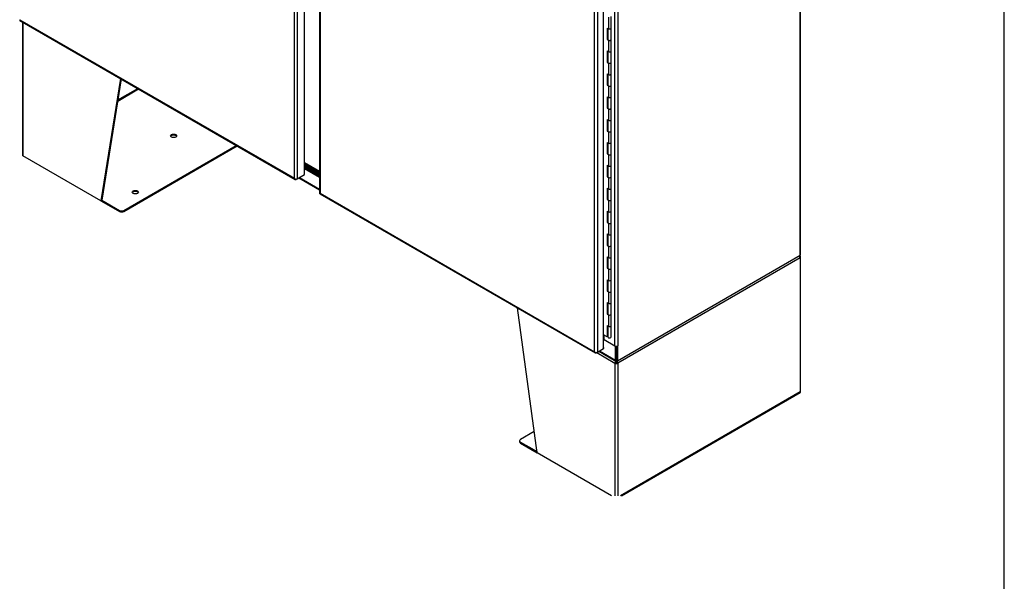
# Model space of a CAD drawing. Header units: inches. Extents: x 2 to 538, y -2 to 358.
# Tile 20 of 22: x 468 to 538, y 247 to 288. Entities that reach past the tile are written whole.
import ezdxf

# ---------------------------------------------------------------- set-up
doc = ezdxf.new("R2010")
doc.units = ezdxf.units.IN
doc.header["$MEASUREMENT"] = 0
for name, color, linetype in [('COM55602-4', 7, 'Continuous'), ('COM55607-2', 7, 'Continuous'), ('COM70098', 7, 'Continuous'), ('COM70113-6', 7, 'Continuous'), ('COM70740-2', 7, 'Continuous'), ('COM71186-1', 7, 'Continuous'), ('COM71193-3', 7, 'Continuous'), ('COM71194-3', 7, 'Continuous'), ('Default', 7, 'Continuous'), ('GSK86006', 7, 'Continuous')]:
    doc.layers.add(name, color=color, linetype=linetype)

# ---------------------------------------------------------------- blocks, each defined once
blk = doc.blocks.new('SE5')
at = {"layer": 'COM55602-4', "color": 7, "linetype": 'Continuous'}
for p, q in [((467.726, 287.388), (467.726, 277.888)), ((467.768, 287.364), (467.768, 277.83)), ((474.728, 283.345), (473.324, 274.622)), ((474.784, 283.313), (473.391, 274.661)), ((474.543, 281.819), (475.957, 282.636)), ((474.529, 281.733), (476.025, 282.596)), ((474.961, 273.934), (482.995, 278.573)), ((474.961, 273.857), (483.062, 278.534)), ((473.324, 274.622), (467.768, 277.83)), ((473.391, 274.661), (473.324, 274.622)), ((473.324, 274.622), (474.65, 273.857)), ((473.391, 274.661), (474.65, 273.934)), ((474.65, 273.857), (474.65, 273.934)), ((474.961, 273.934), (474.961, 273.857)), ((523.177, 270.64), (523.23, 270.718)), ((523.215, 270.638), (523.251, 270.659)), ((523.251, 270.659), (523.251, 270.659)), ((523.251, 270.542), (510.239, 263.029)), ((523.251, 270.542), (523.251, 260.977)), ((523.293, 260.997), (523.293, 270.6)), ((504.481, 256.633), (503.077, 266.978)), ((508.732, 263.782), (510.037, 263.029)), ((510.104, 263.068), (510.037, 263.029)), ((510.037, 263.029), (510.037, 253.569)), ((510.037, 263.029), (510.037, 263.029)), ((510.111, 263.096), (510.058, 263.113)), ((510.097, 263.176), (510.097, 263.18)), ((510.104, 263.068), (510.104, 263.068)), ((510.165, 263.096), (510.218, 263.113)), ((510.172, 263.068), (510.239, 263.029)), ((510.179, 263.176), (510.179, 263.189)), ((510.239, 263.029), (510.239, 253.569)), ((523.251, 260.977), (510.42, 253.569)), ((510.503, 253.569), (523.256, 260.931)), ((504.276, 258.147), (503.29, 257.578)), ((503.226, 257.488), (503.226, 257.411)), ((503.29, 257.399), (504.47, 256.717)), ((503.29, 257.399), (503.29, 257.321)), ((503.29, 257.321), (504.481, 256.633)), ((509.789, 253.569), (504.481, 256.633))]:
    blk.add_line(p, q, dxfattribs=at)
for centre, radius, start, end in [((523.045, 270.439), 0.263, 45.1814, 66.05694), ((510.323, 263.086), 0.267, 156.81547, 174.28289), ((510.215, 263.165), 0.118, 174.35651, 195.45885), ((510.559, 263.238), 0.47, 190.79084, 197.62229), ((509.717, 263.238), 0.47, 342.37773, 349.20914), ((510.061, 263.165), 0.118, 344.54115, 5.64349), ((509.953, 263.086), 0.267, 5.71709, 26.31515)]:
    blk.add_arc(centre, radius, start, end, dxfattribs=at)
for centre in [(478.517, 279.253), (475.788, 275.228)]:
    blk.add_ellipse(centre, major_axis=(-0.218, 0), ratio=0.57735, dxfattribs=at)
for centre, major_axis, ratio, start_param, end_param in [((478.517, 279.176), (-0.219, 0), 0.57735, 3.454092, 5.970686), ((467.869, 277.888), (0.143, 0), 0.57735, 3.141593, 3.926991), ((475.788, 275.151), (-0.219, 0), 0.57735, 3.454092, 5.970686), ((474.805, 274.024), (-0.22, 0), 0.57735, 0.785398, 2.356194), ((474.805, 273.946), (0.22, 0), 0.57735, 3.926991, 5.497787), ((523.15, 270.6), (0.072, 0.124), 0.57735, 5.497787, 6.153749), ((523.15, 270.6), (-0.143, 0), 0.57735, 2.356194, 3.926991), ((523.15, 270.6), (0.071, -0.124), 0.57735, 0.785398, 1.44136), ((510.138, 263.088), (-0.072, -0.124), 0.57735, 4.841825, 5.497787), ((510.138, 263.088), (-0.143, 0), 0.57735, 0.785398, 2.356194), ((510.138, 263.088), (-0.024, -0.0416), 0.57735, 4.841825, 5.497787), ((510.138, 263.088), (-0.048, 0), 0.57735, 0.785398, 2.356194), ((510.138, 263.088), (0.024, -0.0416), 0.57735, 0.785398, 1.44136), ((510.138, 263.088), (0.072, -0.124), 0.57735, 0.785398, 1.44136), ((523.15, 261.036), (0.143, -0.082), 0.000711, -0.784988, -0.442678), ((523.15, 261.036), (0.143, -0.083), 0.000711, 0.442678, 0.784988), ((523.184, 261.055), (-0.071, 0.124), 0.57735, 3.141593, 3.58468), ((523.15, 260.997), (-0.143, 0), 0.57735, 2.698505, 3.141593), ((503.446, 257.488), (0.22, 0), 0.57735, 2.356194, 3.926991), ((503.446, 257.411), (0.22, 0), 0.57735, 3.141593, 3.926991)]:
    blk.add_ellipse(centre, major_axis=major_axis, ratio=ratio, start_param=start_param, end_param=end_param, dxfattribs=at)
at = {"layer": 'COM55607-2', "color": 7, "linetype": 'Continuous'}
for p, q in [((509.562, 287.714), (509.562, 286.897)), ((509.761, 286.945), (509.761, 287.761)), ((509.479, 286.945), (509.479, 286.128)), ((509.479, 286.945), (509.562, 286.897)), ((509.523, 286.919), (509.523, 286.153)), ((509.527, 286.917), (509.527, 286.128)), ((509.761, 286.128), (509.761, 286.945)), ((509.523, 286.153), (509.479, 286.128)), ((509.479, 286.128), (509.562, 286.081)), ((509.523, 286.153), (509.527, 286.151)), ((509.761, 285.312), (509.761, 286.128)), ((509.562, 286.081), (509.562, 285.264)), ((509.479, 285.312), (509.479, 284.495)), ((509.479, 285.312), (509.562, 285.264)), ((509.523, 285.286), (509.523, 284.52)), ((509.527, 285.284), (509.527, 284.495)), ((509.761, 284.495), (509.761, 285.312)), ((509.523, 284.52), (509.479, 284.495)), ((509.479, 284.495), (509.562, 284.448)), ((509.523, 284.52), (509.527, 284.518)), ((509.562, 284.448), (509.562, 283.631)), ((509.761, 283.679), (509.761, 284.495)), ((509.479, 283.679), (509.479, 282.862)), ((509.479, 283.679), (509.562, 283.631)), ((509.523, 283.653), (509.523, 282.887)), ((509.527, 283.651), (509.527, 282.862)), ((509.761, 282.862), (509.761, 283.679)), ((509.523, 282.887), (509.479, 282.862)), ((509.479, 282.862), (509.562, 282.815)), ((509.523, 282.887), (509.527, 282.885)), ((509.562, 282.815), (509.562, 281.998)), ((509.761, 282.046), (509.761, 282.862)), ((509.479, 282.046), (509.479, 281.229)), ((509.479, 282.046), (509.562, 281.998)), ((509.523, 282.02), (509.523, 281.254)), ((509.527, 282.018), (509.527, 281.229)), ((509.761, 281.229), (509.761, 282.046)), ((509.523, 281.254), (509.479, 281.229)), ((509.479, 281.229), (509.562, 281.182)), ((509.523, 281.254), (509.527, 281.252)), ((509.761, 280.413), (509.761, 281.229)), ((509.562, 281.182), (509.562, 280.365)), ((509.479, 280.413), (509.479, 279.596)), ((509.479, 280.413), (509.562, 280.365)), ((509.523, 280.387), (509.523, 279.621)), ((509.527, 280.385), (509.527, 279.596)), ((509.761, 279.596), (509.761, 280.413)), ((509.523, 279.621), (509.479, 279.596)), ((509.479, 279.596), (509.562, 279.549)), ((509.523, 279.621), (509.527, 279.619)), ((509.562, 279.549), (509.562, 278.732)), ((509.761, 278.78), (509.761, 279.596)), ((509.479, 278.78), (509.479, 277.963)), ((509.479, 278.78), (509.562, 278.732)), ((509.523, 278.754), (509.523, 277.988)), ((509.527, 278.752), (509.527, 277.963)), ((509.761, 277.963), (509.761, 278.78)), ((509.523, 277.988), (509.479, 277.963)), ((509.479, 277.963), (509.562, 277.916)), ((509.523, 277.988), (509.527, 277.986)), ((509.562, 277.916), (509.562, 277.099)), ((509.761, 277.147), (509.761, 277.963)), ((509.479, 277.147), (509.479, 276.33)), ((509.479, 277.147), (509.562, 277.099)), ((509.523, 277.121), (509.523, 276.355)), ((509.527, 277.119), (509.527, 276.33)), ((509.761, 276.33), (509.761, 277.147)), ((509.523, 276.355), (509.479, 276.33)), ((509.479, 276.33), (509.562, 276.283)), ((509.523, 276.355), (509.527, 276.353)), ((509.562, 276.283), (509.562, 275.466)), ((509.761, 275.514), (509.761, 276.33)), ((509.479, 275.514), (509.479, 274.697)), ((509.479, 275.514), (509.562, 275.466)), ((509.523, 275.488), (509.523, 274.723)), ((509.527, 275.486), (509.527, 274.697)), ((509.761, 274.697), (509.761, 275.514)), ((509.523, 274.723), (509.479, 274.697)), ((509.479, 274.697), (509.562, 274.65)), ((509.523, 274.723), (509.527, 274.72)), ((509.562, 274.65), (509.562, 273.833)), ((509.761, 273.881), (509.761, 274.697)), ((509.479, 273.881), (509.479, 273.064)), ((509.479, 273.881), (509.562, 273.833)), ((509.523, 273.855), (509.523, 273.09)), ((509.527, 273.853), (509.527, 273.064)), ((509.761, 273.064), (509.761, 273.881)), ((509.523, 273.09), (509.479, 273.064)), ((509.479, 273.064), (509.562, 273.017)), ((509.523, 273.09), (509.527, 273.087)), ((509.562, 273.017), (509.562, 272.2)), ((509.761, 272.248), (509.761, 273.064)), ((509.479, 272.248), (509.479, 271.431)), ((509.479, 272.248), (509.562, 272.2)), ((509.523, 272.222), (509.523, 271.457)), ((509.527, 272.22), (509.527, 271.431)), ((509.761, 271.431), (509.761, 272.248)), ((509.523, 271.457), (509.479, 271.431)), ((509.479, 271.431), (509.562, 271.384)), ((509.523, 271.457), (509.527, 271.454)), ((509.562, 271.384), (509.562, 270.567)), ((509.761, 270.615), (509.761, 271.431)), ((509.479, 270.615), (509.479, 269.798)), ((509.479, 270.615), (509.562, 270.567)), ((509.523, 270.589), (509.523, 269.824)), ((509.527, 270.587), (509.527, 269.798)), ((509.761, 269.798), (509.761, 270.615)), ((509.523, 269.824), (509.479, 269.798)), ((509.479, 269.798), (509.562, 269.751)), ((509.523, 269.824), (509.527, 269.821)), ((509.562, 269.751), (509.562, 268.934)), ((509.761, 268.982), (509.761, 269.798)), ((509.479, 268.982), (509.479, 268.165)), ((509.479, 268.982), (509.562, 268.934)), ((509.523, 268.956), (509.523, 268.191)), ((509.527, 268.954), (509.527, 268.165)), ((509.761, 268.165), (509.761, 268.982)), ((509.523, 268.191), (509.479, 268.165)), ((509.479, 268.165), (509.562, 268.118)), ((509.523, 268.191), (509.527, 268.188)), ((509.562, 268.118), (509.562, 267.301)), ((509.761, 267.349), (509.761, 268.165)), ((509.479, 267.349), (509.479, 266.532)), ((509.479, 267.349), (509.562, 267.301)), ((509.523, 267.323), (509.523, 266.558)), ((509.527, 267.321), (509.527, 266.532)), ((509.761, 266.532), (509.761, 267.349)), ((509.523, 266.558), (509.479, 266.532)), ((509.479, 266.532), (509.562, 266.485)), ((509.523, 266.558), (509.527, 266.555)), ((509.562, 266.485), (509.562, 265.668)), ((509.761, 265.716), (509.761, 266.532)), ((509.479, 264.899), (509.224, 265.046)), ((509.479, 265.716), (509.479, 264.899)), ((509.479, 265.716), (509.562, 265.668)), ((509.523, 265.69), (509.523, 264.925)), ((509.527, 265.16), (509.523, 265.162)), ((509.527, 265.688), (509.527, 264.899)), ((509.761, 264.899), (509.761, 265.716)), ((509.523, 264.925), (509.479, 264.899))]:
    blk.add_line(p, q, dxfattribs=at)
for centre, major_axis, start_param, end_param in [((509.644, 286.945), (-0.117, 0), 0.785398, 3.141593), ((509.644, 286.945), (-0.117, 0), 0.785398, 3.141593), ((509.644, 286.128), (-0.117, 0), 0, 3.141593), ((509.644, 286.128), (-0.117, 0), 0.785398, 3.141593), ((509.644, 285.312), (-0.117, 0), 0.785398, 3.141593), ((509.644, 285.312), (-0.117, 0), 0.785398, 3.141593), ((509.644, 284.495), (-0.117, 0), 0, 3.141593), ((509.644, 284.495), (-0.117, 0), 0.785398, 3.141593), ((509.644, 283.679), (-0.117, 0), 0.785398, 3.141593), ((509.644, 283.679), (-0.117, 0), 0.785398, 3.141593), ((509.644, 282.862), (-0.117, 0), 0, 3.141593), ((509.644, 282.862), (-0.117, 0), 0.785398, 3.141593), ((509.644, 282.046), (-0.117, 0), 0.785398, 3.141593), ((509.644, 282.046), (-0.117, 0), 0.785398, 3.141593), ((509.644, 281.229), (-0.117, 0), 0, 3.141593), ((509.644, 281.229), (-0.117, 0), 0.785398, 3.141593), ((509.644, 280.413), (-0.117, 0), 0.785398, 3.141593), ((509.644, 280.413), (-0.117, 0), 0.785398, 3.141593), ((509.644, 279.596), (-0.117, 0), 0, 3.141593), ((509.644, 279.596), (-0.117, 0), 0.785398, 3.141593), ((509.644, 278.78), (-0.117, 0), 0.785398, 3.141593), ((509.644, 278.78), (-0.117, 0), 0.785398, 3.141593), ((509.644, 277.963), (-0.117, 0), 0, 3.141593), ((509.644, 277.963), (-0.117, 0), 0.785398, 3.141593), ((509.644, 277.147), (-0.117, 0), 0.785398, 3.141593), ((509.644, 277.147), (-0.117, 0), 0.785398, 3.141593), ((509.644, 276.33), (-0.117, 0), 0, 3.141593), ((509.644, 276.33), (-0.117, 0), 0.785398, 3.141593), ((509.644, 275.514), (-0.117, 0), 0.785398, 3.141593), ((509.644, 275.514), (-0.117, 0), 0.785398, 3.141593), ((509.644, 274.697), (-0.117, 0), 0, 3.141593), ((509.644, 274.697), (-0.117, 0), 0.785398, 3.141593), ((509.644, 273.881), (-0.117, 0), 0.785398, 3.141593), ((509.644, 273.881), (-0.117, 0), 0.785398, 3.141593), ((509.644, 273.064), (-0.117, 0), 0, 3.141593), ((509.644, 273.064), (-0.117, 0), 0.785398, 3.141593), ((509.644, 272.248), (-0.117, 0), 0.785398, 3.141593), ((509.644, 272.248), (-0.117, 0), 0.785398, 3.141593), ((509.644, 271.431), (-0.117, 0), 0, 3.141593), ((509.644, 271.431), (-0.117, 0), 0.785398, 3.141593), ((509.644, 270.615), (-0.117, 0), 0.785398, 3.141593), ((509.644, 270.615), (-0.117, 0), 0.785398, 3.141593), ((509.644, 269.798), (-0.117, 0), 0, 3.141593), ((509.644, 269.798), (-0.117, 0), 0.785398, 3.141593), ((509.644, 268.982), (-0.117, 0), 0.785398, 3.141593), ((509.644, 268.982), (-0.117, 0), 0.785398, 3.141593), ((509.644, 268.165), (-0.117, 0), 0, 3.141593), ((509.644, 268.165), (-0.117, 0), 0.785398, 3.141593), ((509.644, 267.349), (-0.117, 0), 0.785398, 3.141593), ((509.644, 267.349), (-0.117, 0), 0.785398, 3.141593), ((509.644, 266.532), (-0.117, 0), 0, 3.141593), ((509.644, 266.532), (-0.117, 0), 0.785398, 3.141593), ((509.644, 265.716), (-0.117, 0), 0.785398, 3.141593), ((509.644, 265.716), (-0.117, 0), 0.785398, 3.141593), ((509.644, 264.899), (-0.117, 0), 0, 3.141593), ((509.644, 264.861), (0.05, 0), 4.601779, 4.822999)]:
    blk.add_ellipse(centre, major_axis=major_axis, ratio=0.57735, start_param=start_param, end_param=end_param, dxfattribs=at)
at = {"layer": 'COM70098', "color": 7, "linetype": 'Continuous'}
for p, q in [((488.94, 276.616), (487.864, 277.238)), ((488.94, 276.539), (487.864, 277.16)), ((487.864, 277.058), (488.94, 276.437)), ((487.864, 276.98), (488.94, 276.359))]:
    blk.add_line(p, q, dxfattribs=at)
at = {"layer": 'COM70113-6', "color": 7, "linetype": 'Continuous'}
for p, q in [((487.864, 276.931), (488.94, 276.31)), ((487.458, 276.25), (488.94, 275.395)), ((487.5, 276.274), (488.94, 275.443)), ((510.071, 264.225), (509.224, 264.713)), ((508.893, 263.875), (510.101, 263.178)), ((508.935, 263.899), (510.071, 263.243)), ((510.108, 264.246), (510.071, 264.225)), ((510.071, 263.243), (510.071, 264.225)), ((510.138, 263.282), (510.138, 264.245)), ((510.205, 263.204), (510.172, 263.185))]:
    blk.add_line(p, q, dxfattribs=at)
blk.add_ellipse((510.172, 263.302), major_axis=(0.071, 0.124), ratio=0.57735, start_param=2.356194, end_param=3.926991, dxfattribs=at)
at = {"layer": 'COM70740-2', "color": 7, "linetype": 'Continuous'}
blk.add_line((488.94, 276.706), (487.864, 277.327), dxfattribs=at)
at = {"layer": 'COM71186-1', "color": 7, "linetype": 'Continuous'}
for p, q in [((523.251, 270.736), (523.251, 329.471)), ((523.293, 270.795), (523.293, 329.529)), ((510.037, 264.269), (510.037, 320.913)), ((510.239, 320.913), (510.239, 264.269)), ((510.205, 263.204), (523.251, 270.736)), ((509.267, 264.713), (509.267, 265.022)), ((509.267, 264.713), (510.037, 264.269)), ((510.138, 264.245), (510.138, 263.243)), ((510.168, 264.246), (510.205, 264.225)), ((510.239, 264.244), (510.205, 264.225)), ((510.205, 264.225), (510.205, 263.204)), ((510.216, 264.258), (510.239, 264.244)), ((510.239, 264.244), (510.239, 264.269)), ((510.138, 263.243), (510.205, 263.204))]:
    blk.add_line(p, q, dxfattribs=at)
for centre, major_axis, start_param, end_param in [((523.15, 270.795), (-0.143, 0), 2.356194, 3.141593), ((509.233, 264.694), (-0.048, 0), 3.926991, 4.8901), ((510.138, 264.327), (0.143, 0), 3.926991, 5.497787)]:
    blk.add_ellipse(centre, major_axis=major_axis, ratio=0.57735, start_param=start_param, end_param=end_param, dxfattribs=at)
at = {"layer": 'COM71193-3', "color": 7, "linetype": 'Continuous'}
for p, q in [((487.864, 276.485), (487.864, 333.964)), ((487.144, 276.225), (487.144, 333.626)), ((487.347, 333.665), (487.347, 276.186)), ((467.548, 287.539), (487.144, 276.225)), ((467.543, 287.493), (487.208, 276.14)), ((487.347, 276.186), (487.864, 276.485)), ((487.144, 276.225), (487.144, 276.225)), ((487.144, 276.225), (487.144, 276.225)), ((487.145, 276.225), (487.144, 276.225)), ((487.144, 276.225), (487.144, 276.225)), ((487.144, 276.225), (487.144, 276.225)), ((487.215, 276.169), (487.199, 276.146)), ((487.347, 276.186), (487.279, 276.147))]:
    blk.add_line(p, q, dxfattribs=at)
for centre, radius, start, end in [((487.339, 276.396), 0.26, 221.3936, 244.29429), ((487.305, 276.279), 0.169, 198.56886, 231.33198)]:
    blk.add_arc(centre, radius, start, end, dxfattribs=at)
for centre, major_axis, start_param, end_param in [((467.615, 287.617), (0.071, 0.124), 3.010756, 3.141593), ((487.279, 276.264), (0.071, 0.124), 3.010756, 3.926991), ((487.245, 276.244), (0.143, 0), 4.581552, 5.497787)]:
    blk.add_ellipse(centre, major_axis=major_axis, ratio=0.57735, start_param=start_param, end_param=end_param, dxfattribs=at)
blk.add_open_spline([(467.535, 287.5), (467.534, 287.503), (467.534, 287.508), (467.537, 287.518), (467.539, 287.522), (467.542, 287.53), (467.545, 287.534), (467.547, 287.539)], degree=3, knots=[0, 0, 0, 0, 0.5, 0.5, 0.75, 0.75, 1, 1, 1, 1], dxfattribs=at)
at = {"layer": 'COM71194-3', "color": 7, "linetype": 'Continuous'}
for p, q in [((508.781, 321.289), (508.781, 263.811)), ((509.224, 264.067), (509.224, 321.545)), ((508.579, 263.85), (508.579, 321.25)), ((488.94, 301.587), (488.94, 275.183)), ((488.982, 301.314), (488.982, 275.164)), ((488.978, 275.118), (508.642, 263.765)), ((488.982, 275.164), (508.579, 263.85)), ((488.982, 275.164), (488.982, 275.164)), ((488.982, 275.164), (488.982, 275.164)), ((488.982, 275.164), (488.982, 275.164)), ((488.982, 275.164), (488.982, 275.164)), ((508.579, 263.85), (508.579, 263.85)), ((508.579, 263.85), (508.579, 263.85)), ((508.579, 263.85), (508.579, 263.85)), ((508.579, 263.85), (508.579, 263.849)), ((508.579, 263.85), (508.579, 263.85)), ((508.649, 263.794), (508.634, 263.771)), ((508.781, 263.811), (508.714, 263.772)), ((508.781, 263.811), (509.224, 264.067)), ((509.224, 264.152), (509.231, 264.148)), ((509.231, 264.148), (509.224, 264.144)), ((509.231, 264.071), (509.224, 264.067)), ((509.231, 264.071), (509.231, 264.148))]:
    blk.add_line(p, q, dxfattribs=at)
for centre, radius, start, end in [((508.774, 264.021), 0.26, 221.3936, 244.29429), ((508.739, 263.903), 0.169, 198.56886, 231.33198)]:
    blk.add_arc(centre, radius, start, end, dxfattribs=at)
for centre, major_axis, start_param, end_param in [((489.083, 275.183), (0.143, 0), 3.141593, 3.27243), ((489.049, 275.242), (0.072, 0.124), 3.010756, 3.141593), ((508.714, 263.889), (0.071, 0.124), 3.010756, 3.926991), ((508.68, 263.869), (0.143, 0), 4.581552, 5.497787)]:
    blk.add_ellipse(centre, major_axis=major_axis, ratio=0.57735, start_param=start_param, end_param=end_param, dxfattribs=at)
for points in [[(488.941, 275.172), (488.944, 275.17), (488.948, 275.168), (488.958, 275.166), (488.962, 275.165), (488.971, 275.164), (488.976, 275.164), (488.982, 275.164)], [(488.969, 275.125), (488.968, 275.128), (488.968, 275.133), (488.972, 275.143), (488.973, 275.146), (488.977, 275.155), (488.979, 275.159), (488.982, 275.164)]]:
    blk.add_open_spline(points, degree=3, knots=[0, 0, 0, 0, 0.5, 0.5, 0.75, 0.75, 1, 1, 1, 1], dxfattribs=at)
at = {"layer": 'GSK86006', "color": 7, "linetype": 'Continuous'}
for p, q in [((488.94, 276.539), (487.864, 277.16)), ((488.94, 276.437), (487.864, 277.058))]:
    blk.add_line(p, q, dxfattribs=at)
blk = doc.blocks.new('BORDER')
at = {"layer": 'Default', "color": 7, "linetype": 'Continuous'}
blk.add_line((0, 0), (0, 27.86), dxfattribs=at)

msp = doc.modelspace()

# ---------------------------------------------------------------- block references
at = {"layer": 'Default', "color": 7, "xscale": 12.8, "yscale": 12.8, "zscale": 12.8}
msp.add_blockref('BORDER', (537.834, 1.476), dxfattribs=at)
at = {"layer": 'Default'}
msp.add_blockref('SE5', (0, 0), dxfattribs=at)

doc.saveas('drawing.dxf')
